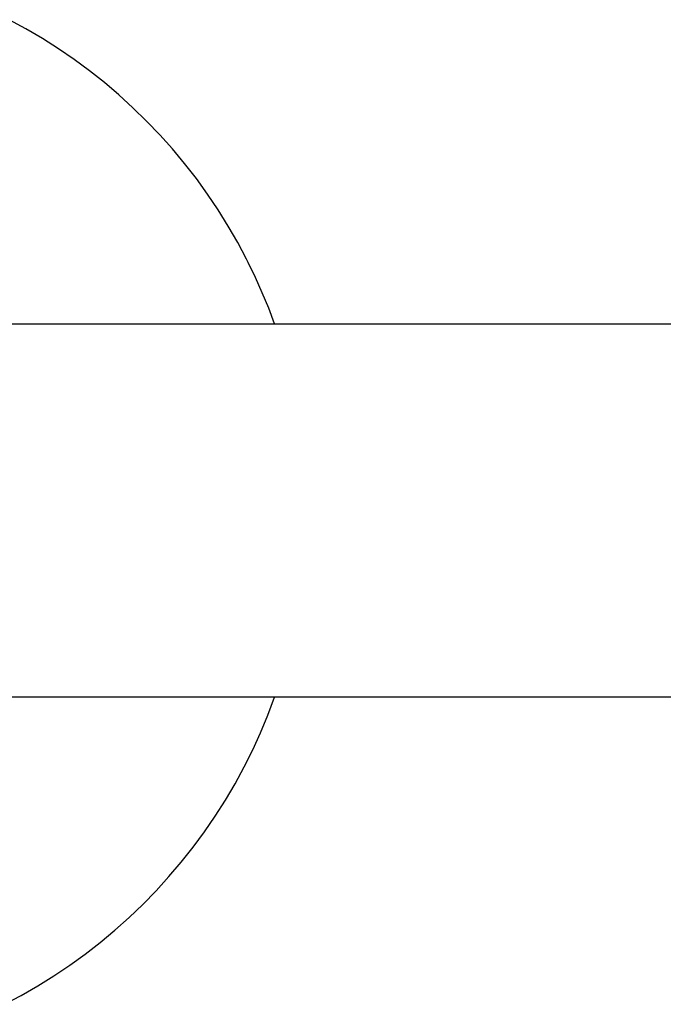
# Model space of a CAD drawing. Header units: millimetres. Extents: x 2341 to 5297, y -8656 to -6723.
# Tile 12 of 24: x 3075 to 3252, y -7520 to -7248. Entities that reach past the tile are written whole.
import ezdxf

# ---------------------------------------------------------------- set-up
doc = ezdxf.new("R2010")
doc.units = ezdxf.units.MM
doc.layers.add('Make2D$Visible$Curvas', color=7, linetype='Continuous')

msp = doc.modelspace()

# ---------------------------------------------------------------- linework, layer by layer
at = {"layer": 'Make2D$Visible$Curvas', "color": 254, "lineweight": -3, "true_color": 0xcad1ee}
for p, q in [((3076.31, -7250.29), (3071.69, -7247.77)), ((3080.84, -7252.96), (3076.31, -7250.29)), ((3085.27, -7255.78), (3080.84, -7252.96)), ((3089.61, -7258.75), (3085.27, -7255.78)), ((3093.84, -7261.87), (3089.61, -7258.75)), ((3097.96, -7265.14), (3093.84, -7261.87)), ((3101.97, -7268.54), (3097.96, -7265.14)), ((3105.86, -7272.08), (3101.97, -7268.54)), ((3109.62, -7275.76), (3105.86, -7272.08)), ((3113.25, -7279.56), (3109.62, -7275.76)), ((3116.76, -7283.48), (3113.25, -7279.56)), ((3120.12, -7287.52), (3116.76, -7283.48)), ((3123.35, -7291.67), (3120.12, -7287.52)), ((3126.43, -7295.93), (3123.35, -7291.67)), ((3129.36, -7300.3), (3126.43, -7295.93)), ((3132.14, -7304.76), (3129.36, -7300.3)), ((3134.77, -7309.31), (3132.14, -7304.76)), ((3137.23, -7313.96), (3134.77, -7309.31)), ((3137.69, -7314.87), (3137.23, -7313.96)), ((3137.69, -7314.87), (3137.69, -7314.87)), ((3139.7, -7319.02), (3137.69, -7314.87)), ((3141.57, -7323.23), (3139.7, -7319.02)), ((3143.33, -7327.5), (3141.57, -7323.23)), ((3144.95, -7331.82), (3143.33, -7327.5)), ((3143.12, -7439.86), (3144.97, -7434.94)), ((3144.33, -7434.94), (3144.33, -7434.94)), ((3141.1, -7444.71), (3143.12, -7439.86)), ((3138.91, -7449.49), (3141.1, -7444.71)), ((3136.55, -7454.19), (3138.91, -7449.49)), ((3134.04, -7458.81), (3136.55, -7454.19)), ((3131.37, -7463.34), (3134.04, -7458.81)), ((3128.55, -7467.78), (3131.37, -7463.34)), ((3125.58, -7472.12), (3128.55, -7467.78)), ((3122.45, -7476.35), (3125.58, -7472.12)), ((3119.19, -7480.47), (3122.45, -7476.35)), ((3115.78, -7484.48), (3119.19, -7480.47)), ((3112.24, -7488.36), (3115.78, -7484.48)), ((3108.57, -7492.13), (3112.24, -7488.36)), ((3104.77, -7495.76), (3108.57, -7492.13)), ((3100.85, -7499.27), (3104.77, -7495.76)), ((3096.81, -7502.63), (3100.85, -7499.27)), ((3092.66, -7505.86), (3096.81, -7502.63)), ((3088.4, -7508.94), (3092.66, -7505.86)), ((3084.03, -7511.87), (3088.4, -7508.94)), ((3079.57, -7514.65), (3084.03, -7511.87)), ((3075.01, -7517.27), (3079.57, -7514.65)), ((3070.37, -7519.74), (3075.01, -7517.27))]:
    msp.add_line(p, q, dxfattribs=at)
at = {"layer": 'Make2D$Visible$Curvas', "color": 7, "lineweight": -3, "true_color": 0xffffff}
for p, q in [((3052.89, -7331.82), (3660.91, -7331.82)), ((3660.91, -7434.94), (3052.97, -7434.94))]:
    msp.add_line(p, q, dxfattribs=at)

doc.saveas('drawing.dxf')
